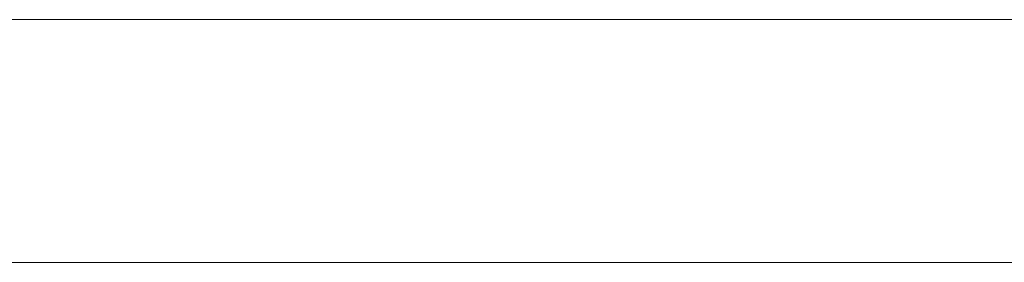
# Model space of a CAD drawing. Header units: inches. Extents: x -30 to 641, y 180 to 601.
# Tile 173 of 234: x 471.58 to 478.06, y 440.87 to 442.47. Entities that reach past the tile are written whole.
import ezdxf

# ---------------------------------------------------------------- set-up
doc = ezdxf.new("R2010")
doc.units = ezdxf.units.IN
doc.header["$MEASUREMENT"] = 0
doc.layers.add('1', color=7, linetype='Continuous')

# ---------------------------------------------------------------- blocks, each defined once
blk = doc.blocks.new('block 2075')
at = {"layer": '1', "color": 155, "lineweight": 18, "true_color": 0x4c7299}
blk.add_lwpolyline([(518.3403, 442.474), (409.4533, 442.474)], dxfattribs=at)
blk = doc.blocks.new('block 2309')
at = {"layer": '1', "color": 155, "lineweight": 18, "true_color": 0x4c7299}
blk.add_lwpolyline([(518.3403, 440.874), (409.4533, 440.874)], dxfattribs=at)
blk = doc.blocks.new('block 2488')
at = {"layer": '1', "color": 18, "lineweight": 13, "true_color": 0x4c0000}
blk.add_lwpolyline([(518.3403, 442.474), (409.4533, 442.474)], dxfattribs=at)
blk = doc.blocks.new('block 2511')
at = {"layer": '1', "color": 252, "lineweight": 13, "true_color": 0x848484}
blk.add_lwpolyline([(474.9892, 442.474), (471.9289, 442.474)], dxfattribs=at)
blk = doc.blocks.new('block 2519')
at = {"layer": '1', "color": 18, "lineweight": 13, "true_color": 0x4c0000}
blk.add_lwpolyline([(518.3403, 442.474), (409.4533, 442.474)], dxfattribs=at)
blk = doc.blocks.new('block 2564')
at = {"layer": '1', "color": 18, "lineweight": 13, "true_color": 0x4c0000}
blk.add_lwpolyline([(398.1146, 442.474), (529.679, 442.474)], dxfattribs=at)
blk = doc.blocks.new('block 2606')
at = {"layer": '1', "color": 252, "lineweight": 13, "true_color": 0x848484}
blk.add_lwpolyline([(474.9892, 442.474), (471.9289, 442.474)], dxfattribs=at)
blk = doc.blocks.new('block 2615')
at = {"layer": '1', "color": 18, "lineweight": 13, "true_color": 0x4c0000}
blk.add_lwpolyline([(398.1146, 442.474), (529.679, 442.474)], dxfattribs=at)
blk = doc.blocks.new('block 2756')
at = {"layer": '1', "color": 252, "lineweight": 13, "true_color": 0x848484}
blk.add_lwpolyline([(474.9892, 442.474), (471.9289, 442.474)], dxfattribs=at)
blk = doc.blocks.new('block 2758')
at = {"layer": '1', "color": 252, "lineweight": 13, "true_color": 0x848484}
blk.add_lwpolyline([(474.9892, 442.474), (471.9289, 442.474)], dxfattribs=at)
blk = doc.blocks.new('block 7551')
at = {"layer": '1', "color": 18, "lineweight": 13, "true_color": 0x4c0000}
for points in [[(292.0396, 442.474), (329.4442, 442.474), (366.8489, 442.474), (385.5512, 442.474), (390.2268, 442.474), (392.5646, 442.474), (393.7804, 442.474), (397.7497, 442.474), (398.7628, 442.474), (401.1005, 442.474), (475.9098, 442.474), (513.3144, 442.474), (522.6656, 442.474), (527.3412, 442.474)], [(523.2629, 442.474), (522.3323, 442.474), (520.1363, 442.474), (517.0617, 442.474), (498.3594, 442.474), (423.5501, 442.474), (414.199, 442.474), (409.5234, 442.474), (408.6866, 442.474), (406.394, 442.474), (403.3208, 442.474), (398.6452, 442.474), (389.2941, 442.474), (351.8894, 442.474), (314.4848, 442.474), (295.7825, 442.474)]]:
    blk.add_lwpolyline(points, dxfattribs=at)
blk = doc.blocks.new('block 7817')
at = {"layer": '1', "color": 252, "lineweight": 13, "true_color": 0x848484}
blk.add_open_spline([(476.539, 442.474), (476.5436, 442.474), (476.5495, 442.474), (476.5495, 442.474), (476.5495, 442.474), (476.5578, 442.474), (476.5578, 442.474), (476.5578, 442.474), (476.5685, 442.474), (476.5685, 442.474), (476.5685, 442.474), (476.5814, 442.474), (476.5814, 442.474), (476.5814, 442.474), (476.5964, 442.474), (476.5964, 442.474), (476.5964, 442.474), (476.6131, 442.474), (476.6131, 442.474), (476.6131, 442.474), (476.6313, 442.474), (476.6313, 442.474), (476.6313, 442.474), (476.6507, 442.474), (476.6507, 442.474), (476.6507, 442.474), (476.671, 442.474), (476.671, 442.474), (476.671, 442.474), (476.6925, 442.474), (476.6925, 442.474), (476.6925, 442.474), (476.7154, 442.474), (476.7154, 442.474), (476.7154, 442.474), (476.7394, 442.474), (476.7394, 442.474), (476.7394, 442.474), (476.7892, 442.474), (476.7892, 442.474), (476.7892, 442.474), (476.8389, 442.474), (476.8389, 442.474), (476.8389, 442.474), (476.8629, 442.474), (476.8629, 442.474), (476.8629, 442.474), (476.8858, 442.474), (476.8858, 442.474), (476.8858, 442.474), (476.9073, 442.474), (476.9073, 442.474), (476.9073, 442.474), (476.9276, 442.474), (476.9276, 442.474), (476.9276, 442.474), (476.947, 442.474), (476.947, 442.474), (476.947, 442.474), (476.9652, 442.474), (476.9652, 442.474), (476.9652, 442.474), (476.9819, 442.474), (476.9819, 442.474), (476.9819, 442.474), (476.9969, 442.474), (476.9969, 442.474), (476.9969, 442.474), (477.0098, 442.474), (477.0098, 442.474), (477.0098, 442.474), (477.0205, 442.474), (477.0205, 442.474), (477.0205, 442.474), (477.0288, 442.474), (477.0288, 442.474), (477.0288, 442.474), (477.0347, 442.474), (477.0347, 442.474), (477.0347, 442.474), (477.0288, 442.474), (477.0288, 442.474), (477.0288, 442.474), (477.0205, 442.474), (477.0205, 442.474), (477.0205, 442.474), (477.0098, 442.474), (477.0098, 442.474), (477.0098, 442.474), (476.9969, 442.474), (476.9969, 442.474), (476.9969, 442.474), (476.9819, 442.474), (476.9819, 442.474), (476.9819, 442.474), (476.9652, 442.474), (476.9652, 442.474), (476.9652, 442.474), (476.947, 442.474), (476.947, 442.474), (476.947, 442.474), (476.9276, 442.474), (476.9276, 442.474), (476.9276, 442.474), (476.9073, 442.474), (476.9073, 442.474), (476.9073, 442.474), (476.8858, 442.474), (476.8858, 442.474), (476.8858, 442.474), (476.8629, 442.474), (476.8629, 442.474), (476.8629, 442.474), (476.8389, 442.474), (476.8389, 442.474), (476.8389, 442.474), (476.7892, 442.474), (476.7892, 442.474), (476.7892, 442.474), (476.7394, 442.474), (476.7394, 442.474), (476.7394, 442.474), (476.7154, 442.474), (476.7154, 442.474), (476.7154, 442.474), (476.6925, 442.474), (476.6925, 442.474), (476.6925, 442.474), (476.671, 442.474), (476.671, 442.474), (476.671, 442.474), (476.6507, 442.474), (476.6507, 442.474), (476.6507, 442.474), (476.6313, 442.474), (476.6313, 442.474), (476.6313, 442.474), (476.6131, 442.474), (476.6131, 442.474), (476.6131, 442.474), (476.5964, 442.474), (476.5964, 442.474), (476.5964, 442.474), (476.5814, 442.474), (476.5814, 442.474), (476.5814, 442.474), (476.5685, 442.474), (476.5685, 442.474), (476.5685, 442.474), (476.5578, 442.474), (476.5578, 442.474), (476.5578, 442.474), (476.5495, 442.474), (476.5495, 442.474), (476.5495, 442.474), (476.5436, 442.474), (476.5436, 442.474)], degree=3, knots=[0, 0, 0, 0, 1, 1, 1, 2, 2, 2, 3, 3, 3, 4, 4, 4, 5, 5, 5, 6, 6, 6, 7, 7, 7, 8, 8, 8, 9, 9, 9, 10, 10, 10, 11, 11, 11, 12, 12, 12, 13, 13, 13, 14, 14, 14, 15, 15, 15, 16, 16, 16, 17, 17, 17, 18, 18, 18, 19, 19, 19, 20, 20, 20, 21, 21, 21, 22, 22, 22, 23, 23, 23, 24, 24, 24, 25, 25, 25, 26, 26, 26, 27, 27, 27, 28, 28, 28, 29, 29, 29, 30, 30, 30, 31, 31, 31, 32, 32, 32, 33, 33, 33, 34, 34, 34, 35, 35, 35, 36, 36, 36, 37, 37, 37, 38, 38, 38, 39, 39, 39, 40, 40, 40, 41, 41, 41, 42, 42, 42, 43, 43, 43, 44, 44, 44, 45, 45, 45, 46, 46, 46, 47, 47, 47, 48, 48, 48, 49, 49, 49, 50, 50, 50, 51, 51, 51, 52, 52, 52, 52], dxfattribs=at)
blk = doc.blocks.new('block 7818')
at = {"layer": '1', "color": 252, "lineweight": 13, "true_color": 0x848484}
blk.add_open_spline([(475.2892, 442.474), (475.1124, 442.474), (474.9357, 442.474), (474.759, 442.474), (474.7232, 442.474), (474.6875, 442.474), (474.6518, 442.474), (473.7441, 442.474), (472.8365, 442.474), (471.9289, 442.474), (471.8323, 442.474), (471.7357, 442.474), (471.6391, 442.474), (471.7357, 442.474), (471.8323, 442.474), (471.9289, 442.474), (472.8365, 442.474), (473.7441, 442.474), (474.6518, 442.474), (474.6875, 442.474), (474.7232, 442.474), (474.759, 442.474), (474.9357, 442.474), (475.1124, 442.474), (475.2892, 442.474), (475.0892, 442.474), (474.8892, 442.474), (474.6891, 442.474), (474.8892, 442.474), (475.0892, 442.474), (475.2892, 442.474)], degree=3, knots=[0, 0, 0, 0, 1, 1, 1, 2, 2, 2, 3, 3, 3, 4, 4, 4, 5, 5, 5, 6, 6, 6, 7, 7, 7, 8, 8, 8, 9, 9, 9, 10, 10, 10, 10], dxfattribs=at)
blk = doc.blocks.new('block 7819')
at = {"layer": '1', "color": 252, "lineweight": 13, "true_color": 0x848484}
blk.add_open_spline([(475.2892, 442.474), (475.1124, 442.474), (474.9357, 442.474), (474.759, 442.474), (474.7232, 442.474), (474.6875, 442.474), (474.6518, 442.474), (473.7441, 442.474), (472.8365, 442.474), (471.9289, 442.474), (471.8323, 442.474), (471.7357, 442.474), (471.6391, 442.474), (471.7357, 442.474), (471.8323, 442.474), (471.9289, 442.474), (472.8365, 442.474), (473.7441, 442.474), (474.6518, 442.474), (474.6875, 442.474), (474.7232, 442.474), (474.759, 442.474), (474.9357, 442.474), (475.1124, 442.474), (475.2892, 442.474), (475.0892, 442.474), (474.8892, 442.474), (474.6891, 442.474), (474.8892, 442.474), (475.0892, 442.474), (475.2892, 442.474)], degree=3, knots=[0, 0, 0, 0, 1, 1, 1, 2, 2, 2, 3, 3, 3, 4, 4, 4, 5, 5, 5, 6, 6, 6, 7, 7, 7, 8, 8, 8, 9, 9, 9, 10, 10, 10, 10], dxfattribs=at)
blk = doc.blocks.new('block 7864')
at = {"layer": '1', "color": 18, "lineweight": 13, "true_color": 0x4c0000}
blk.add_open_spline([(471.9883, 442.474), (471.9659, 442.474), (471.9436, 442.474), (471.9213, 442.474), (471.9152, 442.474), (471.9091, 442.474), (471.9031, 442.474), (471.898, 442.474), (471.8929, 442.474), (471.8877, 442.474), (472.0075, 442.474), (472.1273, 442.474), (472.247, 442.474), (472.2532, 442.474), (472.2593, 442.474), (472.2654, 442.474), (472.2887, 442.474), (472.312, 442.474), (472.3354, 442.474), (472.3567, 442.474), (472.378, 442.474), (472.3993, 442.474), (472.451, 442.474), (472.5028, 442.474), (472.5551, 442.474), (472.6002, 442.474), (472.6459, 442.474), (472.6916, 442.474), (472.7311, 442.474), (472.7707, 442.474), (472.8103, 442.474), (472.8275, 442.474), (472.8448, 442.474), (472.8621, 442.474), (472.8712, 442.474), (472.8803, 442.474), (472.8894, 442.474), (473.0082, 442.474), (473.1269, 442.474), (473.2457, 442.474), (473.2325, 442.474), (473.2223, 442.474), (473.2122, 442.474), (473.1919, 442.474), (473.1716, 442.474), (473.1513, 442.474), (473.1208, 442.474), (473.0904, 442.474), (473.06, 442.474), (473.0437, 442.474), (473.0275, 442.474), (473.0113, 442.474), (472.9686, 442.474), (472.926, 442.474), (472.8834, 442.474), (472.8336, 442.474), (472.7839, 442.474), (472.7342, 442.474), (472.6763, 442.474), (472.6185, 442.474), (472.5607, 442.474), (472.5191, 442.474), (472.4775, 442.474), (472.4366, 442.474), (472.3861, 442.474), (472.3364, 442.474), (472.2869, 442.474), (472.2846, 442.474), (472.2826, 442.474), (472.2805, 442.474), (472.2318, 442.474), (472.1831, 442.474), (472.1344, 442.474), (472.0968, 442.474), (472.0593, 442.474), (472.0218, 442.474), (472.0106, 442.474), (471.9994, 442.474), (471.9883, 442.474)], degree=3, knots=[0, 0, 0, 0, 1, 1, 1, 2, 2, 2, 3, 3, 3, 4, 4, 4, 5, 5, 5, 6, 6, 6, 7, 7, 7, 8, 8, 8, 9, 9, 9, 10, 10, 10, 11, 11, 11, 12, 12, 12, 13, 13, 13, 14, 14, 14, 15, 15, 15, 16, 16, 16, 17, 17, 17, 18, 18, 18, 19, 19, 19, 20, 20, 20, 21, 21, 21, 22, 22, 22, 23, 23, 23, 24, 24, 24, 25, 25, 25, 26, 26, 26, 26], dxfattribs=at)
blk = doc.blocks.new('block 7865')
at = {"layer": '1', "color": 18, "lineweight": 13, "true_color": 0x4c0000}
blk.add_open_spline([(475.6144, 442.474), (475.5931, 442.474), (475.5718, 442.474), (475.5505, 442.474), (475.5261, 442.474), (475.5017, 442.474), (475.4774, 442.474), (475.4601, 442.474), (475.4429, 442.474), (475.4257, 442.474), (475.4155, 442.474), (475.4053, 442.474), (475.3952, 442.474), (475.3911, 442.474), (475.387, 442.474), (475.383, 442.474), (475.3911, 442.474), (475.3962, 442.474), (475.4013, 442.474), (475.4145, 442.474), (475.4277, 442.474), (475.4409, 442.474), (475.4601, 442.474), (475.4794, 442.474), (475.4987, 442.474), (475.5261, 442.474), (475.5535, 442.474), (475.5809, 442.474), (475.6022, 442.474), (475.6235, 442.474), (475.6449, 442.474), (475.6824, 442.474), (475.7199, 442.474), (475.7575, 442.474), (475.8021, 442.474), (475.8468, 442.474), (475.8915, 442.474), (475.9402, 442.474), (475.9889, 442.474), (476.0376, 442.474), (476.0924, 442.474), (476.1472, 442.474), (476.2019, 442.474), (476.2558, 442.474), (476.3096, 442.474), (476.3624, 442.474), (476.4141, 442.474), (476.4648, 442.474), (476.5156, 442.474), (476.5602, 442.474), (476.6049, 442.474), (476.6496, 442.474), (476.6871, 442.474), (476.7246, 442.474), (476.7622, 442.474), (476.7896, 442.474), (476.817, 442.474), (476.8444, 442.474), (476.8677, 442.474), (476.8911, 442.474), (476.9145, 442.474), (476.9256, 442.474), (476.9368, 442.474), (476.948, 442.474), (476.8312, 442.474), (476.7145, 442.474), (476.5978, 442.474), (476.5897, 442.474), (476.5816, 442.474), (476.5735, 442.474), (476.5501, 442.474), (476.5267, 442.474), (476.5034, 442.474), (476.4648, 442.474), (476.4262, 442.474), (476.3873, 442.474), (476.3836, 442.474), (476.3796, 442.474), (476.375, 442.474), (476.3238, 442.474), (476.272, 442.474), (476.22, 442.474), (476.1959, 442.474), (476.1715, 442.474), (476.1481, 442.474), (476.0995, 442.474), (476.0518, 442.474), (476.0041, 442.474), (475.9645, 442.474), (475.9249, 442.474), (475.8854, 442.474), (475.8783, 442.474), (475.8712, 442.474), (475.8641, 442.474), (475.8407, 442.474), (475.8174, 442.474), (475.7941, 442.474), (475.7809, 442.474), (475.7677, 442.474), (475.7545, 442.474), (475.7494, 442.474), (475.7443, 442.474), (475.7392, 442.474), (475.7494, 442.474), (475.7565, 442.474), (475.7636, 442.474), (475.7798, 442.474), (475.796, 442.474), (475.8123, 442.474), (475.8397, 442.474), (475.8671, 442.474), (475.8945, 442.474), (475.9077, 442.474), (475.9209, 442.474), (475.9341, 442.474), (475.9777, 442.474), (476.0213, 442.474), (476.065, 442.474), (476.1188, 442.474), (476.1726, 442.474), (476.2266, 442.474), (476.2588, 442.474), (476.2913, 442.474), (476.3238, 442.474), (476.3725, 442.474), (476.4212, 442.474), (476.47, 442.474), (476.4913, 442.474), (476.5126, 442.474), (476.5339, 442.474), (476.5613, 442.474), (476.5887, 442.474), (476.6161, 442.474), (476.6252, 442.474), (476.6343, 442.474), (476.6435, 442.474), (476.5136, 442.474), (476.3837, 442.474), (476.2537, 442.474), (476.4892, 442.474), (476.7246, 442.474), (476.9601, 442.474), (476.8545, 442.474), (476.749, 442.474), (476.6435, 442.474), (476.6394, 442.474), (476.6353, 442.474), (476.6313, 442.474), (476.5927, 442.474), (476.5541, 442.474), (476.5156, 442.474), (476.4973, 442.474), (476.479, 442.474), (476.4608, 442.474), (476.4131, 442.474), (476.3654, 442.474), (476.3177, 442.474), (476.2629, 442.474), (476.2081, 442.474), (476.1532, 442.474), (476.1046, 442.474), (476.0559, 442.474), (476.0072, 442.474), (475.9584, 442.474), (475.9097, 442.474), (475.861, 442.474), (475.8173, 442.474), (475.7737, 442.474), (475.7301, 442.474), (475.6915, 442.474), (475.6529, 442.474), (475.6144, 442.474)], degree=3, knots=[0, 0, 0, 0, 1, 1, 1, 2, 2, 2, 3, 3, 3, 4, 4, 4, 5, 5, 5, 6, 6, 6, 7, 7, 7, 8, 8, 8, 9, 9, 9, 10, 10, 10, 11, 11, 11, 12, 12, 12, 13, 13, 13, 14, 14, 14, 15, 15, 15, 16, 16, 16, 17, 17, 17, 18, 18, 18, 19, 19, 19, 20, 20, 20, 21, 21, 21, 22, 22, 22, 23, 23, 23, 24, 24, 24, 25, 25, 25, 26, 26, 26, 27, 27, 27, 28, 28, 28, 29, 29, 29, 30, 30, 30, 31, 31, 31, 32, 32, 32, 33, 33, 33, 34, 34, 34, 35, 35, 35, 36, 36, 36, 37, 37, 37, 38, 38, 38, 39, 39, 39, 40, 40, 40, 41, 41, 41, 42, 42, 42, 43, 43, 43, 44, 44, 44, 45, 45, 45, 46, 46, 46, 47, 47, 47, 48, 48, 48, 49, 49, 49, 50, 50, 50, 51, 51, 51, 52, 52, 52, 53, 53, 53, 54, 54, 54, 55, 55, 55, 56, 56, 56, 57, 57, 57, 57], dxfattribs=at)
blk = doc.blocks.new('block 7868')
at = {"layer": '1', "color": 18, "lineweight": 13, "true_color": 0x4c0000}
blk.add_open_spline([(475.0207, 442.474), (474.905, 442.474), (474.7893, 442.474), (474.6736, 442.474), (474.4473, 442.474), (474.221, 442.474), (473.9947, 442.474), (473.9926, 442.474), (473.9906, 442.474), (473.9886, 442.474), (473.879, 442.474), (473.7694, 442.474), (473.6597, 442.474), (473.7836, 442.474), (473.9074, 442.474), (474.0312, 442.474), (474.2524, 442.474), (474.4737, 442.474), (474.6955, 442.474), (474.8055, 442.474), (474.9131, 442.474), (475.0207, 442.474)], degree=3, knots=[0, 0, 0, 0, 1, 1, 1, 2, 2, 2, 3, 3, 3, 4, 4, 4, 5, 5, 5, 6, 6, 6, 7, 7, 7, 7], dxfattribs=at)
blk = doc.blocks.new('block 7888')
at = {"layer": '1', "color": 18, "lineweight": 13, "true_color": 0x4c0000}
blk.add_open_spline([(475.6144, 442.474), (475.5931, 442.474), (475.5718, 442.474), (475.5505, 442.474), (475.5261, 442.474), (475.5017, 442.474), (475.4774, 442.474), (475.4601, 442.474), (475.4429, 442.474), (475.4257, 442.474), (475.4155, 442.474), (475.4053, 442.474), (475.3952, 442.474), (475.3911, 442.474), (475.387, 442.474), (475.383, 442.474), (475.3911, 442.474), (475.3962, 442.474), (475.4013, 442.474), (475.4145, 442.474), (475.4277, 442.474), (475.4409, 442.474), (475.4601, 442.474), (475.4794, 442.474), (475.4987, 442.474), (475.5261, 442.474), (475.5535, 442.474), (475.5809, 442.474), (475.6022, 442.474), (475.6235, 442.474), (475.6449, 442.474), (475.6824, 442.474), (475.7199, 442.474), (475.7575, 442.474), (475.8021, 442.474), (475.8468, 442.474), (475.8915, 442.474), (475.9402, 442.474), (475.9889, 442.474), (476.0376, 442.474), (476.0924, 442.474), (476.1472, 442.474), (476.2019, 442.474), (476.2558, 442.474), (476.3096, 442.474), (476.3624, 442.474), (476.4141, 442.474), (476.4648, 442.474), (476.5156, 442.474), (476.5602, 442.474), (476.6049, 442.474), (476.6496, 442.474), (476.6871, 442.474), (476.7246, 442.474), (476.7622, 442.474), (476.7896, 442.474), (476.817, 442.474), (476.8444, 442.474), (476.8677, 442.474), (476.8911, 442.474), (476.9145, 442.474), (476.9256, 442.474), (476.9368, 442.474), (476.948, 442.474), (476.8312, 442.474), (476.7145, 442.474), (476.5978, 442.474), (476.5897, 442.474), (476.5816, 442.474), (476.5735, 442.474), (476.5501, 442.474), (476.5267, 442.474), (476.5034, 442.474), (476.4648, 442.474), (476.4262, 442.474), (476.3873, 442.474), (476.3836, 442.474), (476.3796, 442.474), (476.375, 442.474), (476.3238, 442.474), (476.272, 442.474), (476.22, 442.474), (476.1959, 442.474), (476.1715, 442.474), (476.1481, 442.474), (476.0995, 442.474), (476.0518, 442.474), (476.0041, 442.474), (475.9645, 442.474), (475.9249, 442.474), (475.8854, 442.474), (475.8783, 442.474), (475.8712, 442.474), (475.8641, 442.474), (475.8407, 442.474), (475.8174, 442.474), (475.7941, 442.474), (475.7809, 442.474), (475.7677, 442.474), (475.7545, 442.474), (475.7494, 442.474), (475.7443, 442.474), (475.7392, 442.474), (475.7494, 442.474), (475.7565, 442.474), (475.7636, 442.474), (475.7798, 442.474), (475.796, 442.474), (475.8123, 442.474), (475.8397, 442.474), (475.8671, 442.474), (475.8945, 442.474), (475.9077, 442.474), (475.9209, 442.474), (475.9341, 442.474), (475.9777, 442.474), (476.0213, 442.474), (476.065, 442.474), (476.1188, 442.474), (476.1726, 442.474), (476.2266, 442.474), (476.2588, 442.474), (476.2913, 442.474), (476.3238, 442.474), (476.3725, 442.474), (476.4212, 442.474), (476.47, 442.474), (476.4913, 442.474), (476.5126, 442.474), (476.5339, 442.474), (476.5613, 442.474), (476.5887, 442.474), (476.6161, 442.474), (476.6252, 442.474), (476.6343, 442.474), (476.6435, 442.474), (476.5136, 442.474), (476.3837, 442.474), (476.2537, 442.474), (476.4892, 442.474), (476.7246, 442.474), (476.9601, 442.474), (476.8545, 442.474), (476.749, 442.474), (476.6435, 442.474), (476.6394, 442.474), (476.6353, 442.474), (476.6313, 442.474), (476.5927, 442.474), (476.5541, 442.474), (476.5156, 442.474), (476.4973, 442.474), (476.479, 442.474), (476.4608, 442.474), (476.4131, 442.474), (476.3654, 442.474), (476.3177, 442.474), (476.2629, 442.474), (476.2081, 442.474), (476.1532, 442.474), (476.1046, 442.474), (476.0559, 442.474), (476.0072, 442.474), (475.9584, 442.474), (475.9097, 442.474), (475.861, 442.474), (475.8173, 442.474), (475.7737, 442.474), (475.7301, 442.474), (475.6915, 442.474), (475.6529, 442.474), (475.6144, 442.474)], degree=3, knots=[0, 0, 0, 0, 1, 1, 1, 2, 2, 2, 3, 3, 3, 4, 4, 4, 5, 5, 5, 6, 6, 6, 7, 7, 7, 8, 8, 8, 9, 9, 9, 10, 10, 10, 11, 11, 11, 12, 12, 12, 13, 13, 13, 14, 14, 14, 15, 15, 15, 16, 16, 16, 17, 17, 17, 18, 18, 18, 19, 19, 19, 20, 20, 20, 21, 21, 21, 22, 22, 22, 23, 23, 23, 24, 24, 24, 25, 25, 25, 26, 26, 26, 27, 27, 27, 28, 28, 28, 29, 29, 29, 30, 30, 30, 31, 31, 31, 32, 32, 32, 33, 33, 33, 34, 34, 34, 35, 35, 35, 36, 36, 36, 37, 37, 37, 38, 38, 38, 39, 39, 39, 40, 40, 40, 41, 41, 41, 42, 42, 42, 43, 43, 43, 44, 44, 44, 45, 45, 45, 46, 46, 46, 47, 47, 47, 48, 48, 48, 49, 49, 49, 50, 50, 50, 51, 51, 51, 52, 52, 52, 53, 53, 53, 54, 54, 54, 55, 55, 55, 56, 56, 56, 57, 57, 57, 57], dxfattribs=at)
blk = doc.blocks.new('block 7902')
at = {"layer": '1', "color": 18, "lineweight": 13, "true_color": 0x4c0000}
blk.add_open_spline([(475.0207, 442.474), (474.905, 442.474), (474.7893, 442.474), (474.6736, 442.474), (474.4473, 442.474), (474.221, 442.474), (473.9947, 442.474), (473.9926, 442.474), (473.9906, 442.474), (473.9886, 442.474), (473.879, 442.474), (473.7694, 442.474), (473.6597, 442.474), (473.7836, 442.474), (473.9074, 442.474), (474.0312, 442.474), (474.2524, 442.474), (474.4737, 442.474), (474.6955, 442.474), (474.8055, 442.474), (474.9131, 442.474), (475.0207, 442.474)], degree=3, knots=[0, 0, 0, 0, 1, 1, 1, 2, 2, 2, 3, 3, 3, 4, 4, 4, 5, 5, 5, 6, 6, 6, 7, 7, 7, 7], dxfattribs=at)
blk = doc.blocks.new('block 7915')
at = {"layer": '1', "color": 18, "lineweight": 13, "true_color": 0x4c0000}
blk.add_open_spline([(471.9883, 442.474), (471.9659, 442.474), (471.9436, 442.474), (471.9213, 442.474), (471.9152, 442.474), (471.9091, 442.474), (471.9031, 442.474), (471.898, 442.474), (471.8929, 442.474), (471.8877, 442.474), (472.0075, 442.474), (472.1273, 442.474), (472.247, 442.474), (472.2532, 442.474), (472.2593, 442.474), (472.2654, 442.474), (472.2887, 442.474), (472.312, 442.474), (472.3354, 442.474), (472.3567, 442.474), (472.378, 442.474), (472.3993, 442.474), (472.451, 442.474), (472.5028, 442.474), (472.5551, 442.474), (472.6002, 442.474), (472.6459, 442.474), (472.6916, 442.474), (472.7311, 442.474), (472.7707, 442.474), (472.8103, 442.474), (472.8275, 442.474), (472.8448, 442.474), (472.8621, 442.474), (472.8712, 442.474), (472.8803, 442.474), (472.8894, 442.474), (473.0082, 442.474), (473.1269, 442.474), (473.2457, 442.474), (473.2325, 442.474), (473.2223, 442.474), (473.2122, 442.474), (473.1919, 442.474), (473.1716, 442.474), (473.1513, 442.474), (473.1208, 442.474), (473.0904, 442.474), (473.06, 442.474), (473.0437, 442.474), (473.0275, 442.474), (473.0113, 442.474), (472.9686, 442.474), (472.926, 442.474), (472.8834, 442.474), (472.8336, 442.474), (472.7839, 442.474), (472.7342, 442.474), (472.6763, 442.474), (472.6185, 442.474), (472.5607, 442.474), (472.5191, 442.474), (472.4775, 442.474), (472.4366, 442.474), (472.3861, 442.474), (472.3364, 442.474), (472.2869, 442.474), (472.2846, 442.474), (472.2826, 442.474), (472.2805, 442.474), (472.2318, 442.474), (472.1831, 442.474), (472.1344, 442.474), (472.0968, 442.474), (472.0593, 442.474), (472.0218, 442.474), (472.0106, 442.474), (471.9994, 442.474), (471.9883, 442.474)], degree=3, knots=[0, 0, 0, 0, 1, 1, 1, 2, 2, 2, 3, 3, 3, 4, 4, 4, 5, 5, 5, 6, 6, 6, 7, 7, 7, 8, 8, 8, 9, 9, 9, 10, 10, 10, 11, 11, 11, 12, 12, 12, 13, 13, 13, 14, 14, 14, 15, 15, 15, 16, 16, 16, 17, 17, 17, 18, 18, 18, 19, 19, 19, 20, 20, 20, 21, 21, 21, 22, 22, 22, 23, 23, 23, 24, 24, 24, 25, 25, 25, 26, 26, 26, 26], dxfattribs=at)
blk = doc.blocks.new('block 8209')
at = {"layer": '1', "color": 252, "lineweight": 13, "true_color": 0x848484}
blk.add_open_spline([(475.2892, 442.474), (475.1124, 442.474), (474.9357, 442.474), (474.759, 442.474), (474.7232, 442.474), (474.6875, 442.474), (474.6518, 442.474), (473.7441, 442.474), (472.8365, 442.474), (471.9289, 442.474), (471.8323, 442.474), (471.7357, 442.474), (471.6391, 442.474), (471.7357, 442.474), (471.8323, 442.474), (471.9289, 442.474), (472.8365, 442.474), (473.7441, 442.474), (474.6518, 442.474), (474.6875, 442.474), (474.7232, 442.474), (474.759, 442.474), (474.9357, 442.474), (475.1124, 442.474), (475.2892, 442.474), (475.0892, 442.474), (474.8892, 442.474), (474.6891, 442.474), (474.8892, 442.474), (475.0892, 442.474), (475.2892, 442.474)], degree=3, knots=[0, 0, 0, 0, 1, 1, 1, 2, 2, 2, 3, 3, 3, 4, 4, 4, 5, 5, 5, 6, 6, 6, 7, 7, 7, 8, 8, 8, 9, 9, 9, 10, 10, 10, 10], dxfattribs=at)
blk = doc.blocks.new('block 8210')
at = {"layer": '1', "color": 252, "lineweight": 13, "true_color": 0x848484}
blk.add_open_spline([(475.2892, 442.474), (475.1124, 442.474), (474.9357, 442.474), (474.759, 442.474), (474.7232, 442.474), (474.6875, 442.474), (474.6518, 442.474), (473.7441, 442.474), (472.8365, 442.474), (471.9289, 442.474), (471.8323, 442.474), (471.7357, 442.474), (471.6391, 442.474), (471.7357, 442.474), (471.8323, 442.474), (471.9289, 442.474), (472.8365, 442.474), (473.7441, 442.474), (474.6518, 442.474), (474.6875, 442.474), (474.7232, 442.474), (474.759, 442.474), (474.9357, 442.474), (475.1124, 442.474), (475.2892, 442.474), (475.0892, 442.474), (474.8892, 442.474), (474.6891, 442.474), (474.8892, 442.474), (475.0892, 442.474), (475.2892, 442.474)], degree=3, knots=[0, 0, 0, 0, 1, 1, 1, 2, 2, 2, 3, 3, 3, 4, 4, 4, 5, 5, 5, 6, 6, 6, 7, 7, 7, 8, 8, 8, 9, 9, 9, 10, 10, 10, 10], dxfattribs=at)
blk = doc.blocks.new('block 8211')
at = {"layer": '1', "color": 252, "lineweight": 13, "true_color": 0x848484}
blk.add_open_spline([(476.539, 442.474), (476.5436, 442.474), (476.5495, 442.474), (476.5495, 442.474), (476.5495, 442.474), (476.5578, 442.474), (476.5578, 442.474), (476.5578, 442.474), (476.5685, 442.474), (476.5685, 442.474), (476.5685, 442.474), (476.5814, 442.474), (476.5814, 442.474), (476.5814, 442.474), (476.5964, 442.474), (476.5964, 442.474), (476.5964, 442.474), (476.6131, 442.474), (476.6131, 442.474), (476.6131, 442.474), (476.6313, 442.474), (476.6313, 442.474), (476.6313, 442.474), (476.6507, 442.474), (476.6507, 442.474), (476.6507, 442.474), (476.671, 442.474), (476.671, 442.474), (476.671, 442.474), (476.6925, 442.474), (476.6925, 442.474), (476.6925, 442.474), (476.7154, 442.474), (476.7154, 442.474), (476.7154, 442.474), (476.7394, 442.474), (476.7394, 442.474), (476.7394, 442.474), (476.7892, 442.474), (476.7892, 442.474), (476.7892, 442.474), (476.8389, 442.474), (476.8389, 442.474), (476.8389, 442.474), (476.8629, 442.474), (476.8629, 442.474), (476.8629, 442.474), (476.8858, 442.474), (476.8858, 442.474), (476.8858, 442.474), (476.9073, 442.474), (476.9073, 442.474), (476.9073, 442.474), (476.9276, 442.474), (476.9276, 442.474), (476.9276, 442.474), (476.947, 442.474), (476.947, 442.474), (476.947, 442.474), (476.9652, 442.474), (476.9652, 442.474), (476.9652, 442.474), (476.9819, 442.474), (476.9819, 442.474), (476.9819, 442.474), (476.9969, 442.474), (476.9969, 442.474), (476.9969, 442.474), (477.0098, 442.474), (477.0098, 442.474), (477.0098, 442.474), (477.0205, 442.474), (477.0205, 442.474), (477.0205, 442.474), (477.0288, 442.474), (477.0288, 442.474), (477.0288, 442.474), (477.0347, 442.474), (477.0347, 442.474), (477.0347, 442.474), (477.0288, 442.474), (477.0288, 442.474), (477.0288, 442.474), (477.0205, 442.474), (477.0205, 442.474), (477.0205, 442.474), (477.0098, 442.474), (477.0098, 442.474), (477.0098, 442.474), (476.9969, 442.474), (476.9969, 442.474), (476.9969, 442.474), (476.9819, 442.474), (476.9819, 442.474), (476.9819, 442.474), (476.9652, 442.474), (476.9652, 442.474), (476.9652, 442.474), (476.947, 442.474), (476.947, 442.474), (476.947, 442.474), (476.9276, 442.474), (476.9276, 442.474), (476.9276, 442.474), (476.9073, 442.474), (476.9073, 442.474), (476.9073, 442.474), (476.8858, 442.474), (476.8858, 442.474), (476.8858, 442.474), (476.8629, 442.474), (476.8629, 442.474), (476.8629, 442.474), (476.8389, 442.474), (476.8389, 442.474), (476.8389, 442.474), (476.7892, 442.474), (476.7892, 442.474), (476.7892, 442.474), (476.7394, 442.474), (476.7394, 442.474), (476.7394, 442.474), (476.7154, 442.474), (476.7154, 442.474), (476.7154, 442.474), (476.6925, 442.474), (476.6925, 442.474), (476.6925, 442.474), (476.671, 442.474), (476.671, 442.474), (476.671, 442.474), (476.6507, 442.474), (476.6507, 442.474), (476.6507, 442.474), (476.6313, 442.474), (476.6313, 442.474), (476.6313, 442.474), (476.6131, 442.474), (476.6131, 442.474), (476.6131, 442.474), (476.5964, 442.474), (476.5964, 442.474), (476.5964, 442.474), (476.5814, 442.474), (476.5814, 442.474), (476.5814, 442.474), (476.5685, 442.474), (476.5685, 442.474), (476.5685, 442.474), (476.5578, 442.474), (476.5578, 442.474), (476.5578, 442.474), (476.5495, 442.474), (476.5495, 442.474), (476.5495, 442.474), (476.5436, 442.474), (476.5436, 442.474)], degree=3, knots=[0, 0, 0, 0, 1, 1, 1, 2, 2, 2, 3, 3, 3, 4, 4, 4, 5, 5, 5, 6, 6, 6, 7, 7, 7, 8, 8, 8, 9, 9, 9, 10, 10, 10, 11, 11, 11, 12, 12, 12, 13, 13, 13, 14, 14, 14, 15, 15, 15, 16, 16, 16, 17, 17, 17, 18, 18, 18, 19, 19, 19, 20, 20, 20, 21, 21, 21, 22, 22, 22, 23, 23, 23, 24, 24, 24, 25, 25, 25, 26, 26, 26, 27, 27, 27, 28, 28, 28, 29, 29, 29, 30, 30, 30, 31, 31, 31, 32, 32, 32, 33, 33, 33, 34, 34, 34, 35, 35, 35, 36, 36, 36, 37, 37, 37, 38, 38, 38, 39, 39, 39, 40, 40, 40, 41, 41, 41, 42, 42, 42, 43, 43, 43, 44, 44, 44, 45, 45, 45, 46, 46, 46, 47, 47, 47, 48, 48, 48, 49, 49, 49, 50, 50, 50, 51, 51, 51, 52, 52, 52, 52], dxfattribs=at)

msp = doc.modelspace()

# ---------------------------------------------------------------- block references
at = {"layer": '1'}
for name in ['block 7551', 'block 2564', 'block 2615', 'block 2075', 'block 2488', 'block 2519', 'block 7818', 'block 7819', 'block 8209', 'block 8210', 'block 7864', 'block 7915', 'block 2511', 'block 2606', 'block 2756', 'block 2758', 'block 7868', 'block 7902', 'block 7865', 'block 7888', 'block 7817', 'block 8211', 'block 2309']:
    msp.add_blockref(name, (0, 0), dxfattribs=at)

doc.saveas('drawing.dxf')
